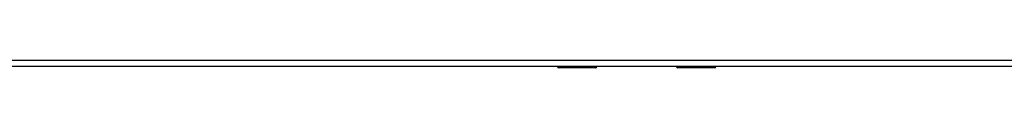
# Model space of a CAD drawing. Header units: inches. Extents: x 17 to 570, y 51 to 268.
# Tile 191 of 211: x 272.704 to 288.249, y 148.346 to 148.464. Entities that reach past the tile are written whole.
import ezdxf

# ---------------------------------------------------------------- set-up
doc = ezdxf.new("R2010")
doc.units = ezdxf.units.IN
doc.header["$MEASUREMENT"] = 0
doc.layers.add('Visible Edges(ANSI)', color=7, linetype='Continuous', lineweight=25)
doc.layers.add('Visible Tangent Edges(ANSI)', color=7, linetype='Continuous', lineweight=25)

msp = doc.modelspace()

# ---------------------------------------------------------------- linework, layer by layer
at = {"layer": 'Visible Edges(ANSI)'}
for p, q in [((303.696, 148.365), (244.091, 148.365)), ((281.798, 148.346), (281.213, 148.346)), ((281.814, 148.365), (281.814, 148.361)), ((283.073, 148.361), (283.073, 148.365)), ((283.674, 148.346), (283.089, 148.346))]:
    msp.add_line(p, q, dxfattribs=at)
for centre, radius, start, end in [((281.213, 148.365), 0.0197, 180.5386, 270), ((281.798, 148.361), 0.0157, 270, 0), ((283.089, 148.361), 0.0157, 180, 270), ((283.674, 148.365), 0.0197, 270, 359.4614)]:
    msp.add_arc(centre, radius, start, end, dxfattribs=at)
at = {"layer": 'Visible Tangent Edges(ANSI)'}
for p, q in [((244.091, 148.464), (303.696, 148.464)), ((281.213, 148.365), (281.213, 148.346)), ((281.798, 148.346), (281.798, 148.365)), ((283.089, 148.365), (283.089, 148.346)), ((283.674, 148.346), (283.674, 148.365))]:
    msp.add_line(p, q, dxfattribs=at)
at = {"layer": 'Visible Tangent Edges(ANSI)', "flags": 128}
for points in [[(281.428, 148.365), (281.429, 148.363), (281.43, 148.362), (281.432, 148.36), (281.434, 148.359), (281.436, 148.358), (281.439, 148.357), (281.442, 148.356), (281.445, 148.355), (281.448, 148.355), (281.452, 148.355), (281.456, 148.354), (281.459, 148.354), (281.463, 148.354), (281.467, 148.355), (281.47, 148.355), (281.474, 148.355), (281.477, 148.356), (281.48, 148.357), (281.483, 148.358), (281.485, 148.359), (281.487, 148.36), (281.488, 148.362), (281.489, 148.363), (281.49, 148.365)], [(281.471, 148.365), (281.47, 148.365), (281.469, 148.365), (281.468, 148.364), (281.467, 148.364), (281.466, 148.364), (281.465, 148.364), (281.464, 148.364), (281.463, 148.364), (281.462, 148.364), (281.461, 148.364), (281.46, 148.364), (281.459, 148.364), (281.458, 148.364), (281.457, 148.364), (281.456, 148.364), (281.455, 148.364), (281.454, 148.364), (281.453, 148.364), (281.452, 148.364), (281.452, 148.364), (281.451, 148.364), (281.45, 148.365), (281.449, 148.365), (281.448, 148.365)], [(283.397, 148.365), (283.398, 148.363), (283.399, 148.362), (283.4, 148.36), (283.402, 148.359), (283.405, 148.358), (283.407, 148.357), (283.41, 148.356), (283.413, 148.355), (283.417, 148.355), (283.42, 148.355), (283.424, 148.354), (283.428, 148.354), (283.432, 148.354), (283.435, 148.355), (283.439, 148.355), (283.442, 148.355), (283.445, 148.356), (283.448, 148.357), (283.451, 148.358), (283.453, 148.359), (283.455, 148.36), (283.457, 148.362), (283.458, 148.363), (283.459, 148.365)], [(283.439, 148.365), (283.438, 148.365), (283.437, 148.365), (283.436, 148.364), (283.436, 148.364), (283.435, 148.364), (283.434, 148.364), (283.433, 148.364), (283.432, 148.364), (283.431, 148.364), (283.43, 148.364), (283.429, 148.364), (283.428, 148.364), (283.427, 148.364), (283.426, 148.364), (283.425, 148.364), (283.424, 148.364), (283.423, 148.364), (283.422, 148.364), (283.421, 148.364), (283.42, 148.364), (283.419, 148.364), (283.418, 148.365), (283.417, 148.365), (283.417, 148.365)]]:
    msp.add_lwpolyline(points, dxfattribs=at)

doc.saveas('drawing.dxf')
